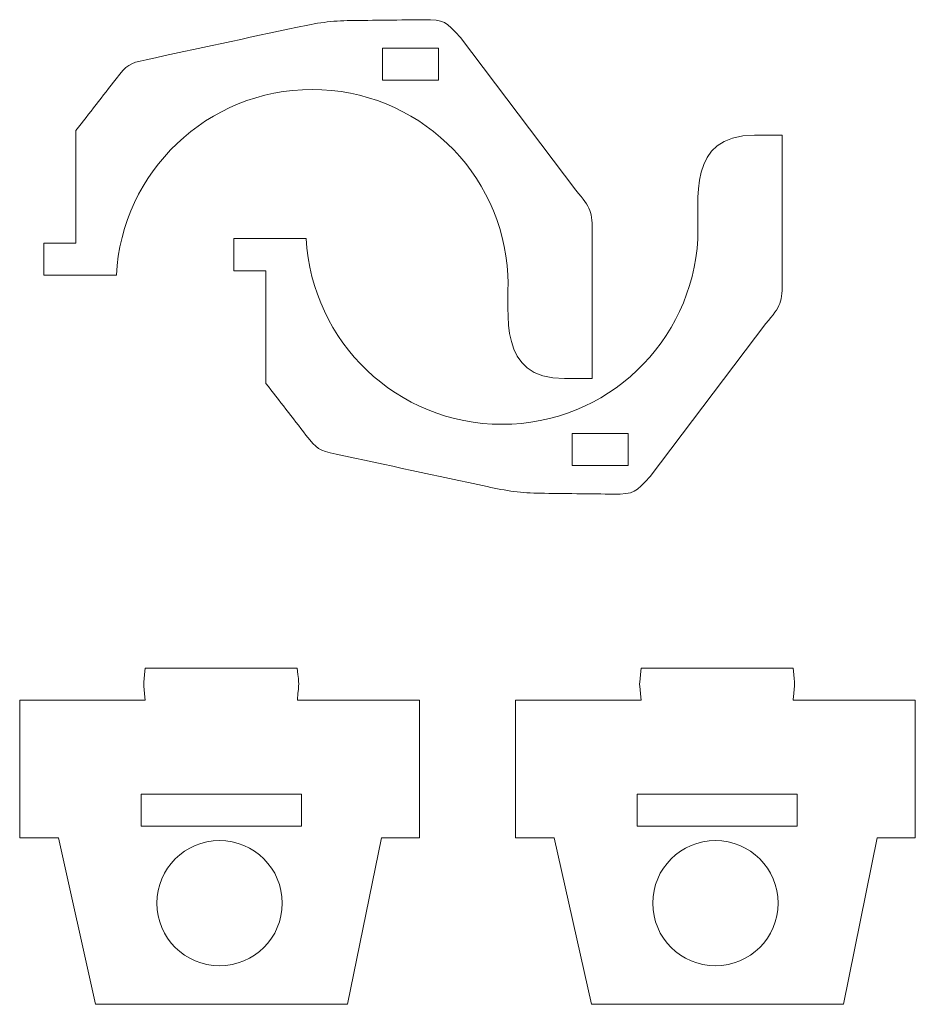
# Model space of a CAD drawing. Header units: millimetres. Extents: x -1094 to 1155, y -1556 to 1707.
# Tile 8 of 149: x 45 to 213, y -1123 to -938. Entities that reach past the tile are written whole.
import ezdxf

# ---------------------------------------------------------------- set-up
doc = ezdxf.new("R2010")
doc.units = ezdxf.units.MM
doc.header["$MEASUREMENT"] = 0
doc.layers.add('Layer 1', color=7, linetype='Continuous')

msp = doc.modelspace()

# ---------------------------------------------------------------- linework, layer by layer
at = {"layer": 'Layer 1', "color": 250, "lineweight": 9}
for points, knots in [([(152.4861, -1005.6118), (152.4861, -1005.6118), (152.4861, -978.6418), (152.4861, -978.6418), (152.4861, -978.6418), (152.4861, -974.1718), (152.2961, -973.7318), (149.4061, -970.3018), (149.4061, -970.3018), (149.4061, -970.3018), (127.7661, -941.6618), (127.7661, -941.6618), (127.7661, -941.6618), (124.9361, -938.6618), (124.8861, -938.3518), (120.7861, -938.3518), (120.7861, -938.3518), (117.1161, -938.4018), (110.9061, -938.4618), (107.2361, -938.5218), (107.2361, -938.5218), (103.6261, -938.5218), (100.7561, -938.9818), (97.2161, -939.7518), (97.2161, -939.7518), (87.7661, -941.7818), (78.3061, -943.8218), (68.8561, -945.8518), (68.8561, -945.8518), (65.5861, -946.5618), (65.2861, -946.7718), (63.2261, -949.4218), (63.2261, -949.4218), (60.7061, -952.6718), (58.2261, -955.8618), (55.7061, -959.1018), (55.7061, -959.1018), (55.7061, -959.1018), (55.6861, -980.2218), (55.6861, -980.2218), (55.6861, -980.2218), (55.6861, -980.2218), (49.6861, -980.2218), (49.6861, -980.2218), (49.6861, -980.2218), (49.6861, -980.2218), (49.6861, -986.2218), (49.6861, -986.2218), (49.6861, -986.2218), (49.6861, -986.2218), (63.2761, -986.2218), (63.2761, -986.2218), (63.2761, -986.2218), (64.2961, -966.8418), (80.3461, -951.4318), (99.9761, -951.4318), (99.9761, -951.4318), (119.6061, -951.4318), (135.6361, -966.8218), (136.6661, -986.2018), (136.6661, -986.2018), (136.9261, -993.5918), (134.5861, -1005.6118), (147.2861, -1005.6118), (147.2861, -1005.6118), (147.2861, -1005.6118), (152.4861, -1005.6118), (152.4861, -1005.6118)], [0, 0, 0, 0, 0.05555556, 0.05555556, 0.05555556, 0.05555556, 0.11111111, 0.11111111, 0.11111111, 0.11111111, 0.16666667, 0.16666667, 0.16666667, 0.16666667, 0.22222222, 0.22222222, 0.22222222, 0.22222222, 0.27777778, 0.27777778, 0.27777778, 0.27777778, 0.33333333, 0.33333333, 0.33333333, 0.33333333, 0.38888889, 0.38888889, 0.38888889, 0.38888889, 0.44444444, 0.44444444, 0.44444444, 0.44444444, 0.5, 0.5, 0.5, 0.5, 0.55555556, 0.55555556, 0.55555556, 0.55555556, 0.61111111, 0.61111111, 0.61111111, 0.61111111, 0.66666667, 0.66666667, 0.66666667, 0.66666667, 0.72222222, 0.72222222, 0.72222222, 0.72222222, 0.77777778, 0.77777778, 0.77777778, 0.77777778, 0.83333333, 0.83333333, 0.83333333, 0.83333333, 0.88888889, 0.88888889, 0.88888889, 0.88888889, 1, 1, 1, 1]), ([(123.6361, -943.7018), (123.6361, -943.7018), (123.6361, -949.7018), (123.6361, -949.7018), (123.6361, -949.7018), (123.6361, -949.7018), (113.1361, -949.7018), (113.1361, -949.7018), (113.1361, -949.7018), (113.1361, -949.7018), (113.1361, -943.7018), (113.1361, -943.7018), (113.1361, -943.7018), (113.1361, -943.7018), (123.6361, -943.7018), (123.6361, -943.7018)], [0, 0, 0, 0, 0.2, 0.2, 0.2, 0.2, 0.4, 0.4, 0.4, 0.4, 0.6, 0.6, 0.6, 0.6, 1, 1, 1, 1]), ([(188.0761, -959.9918), (188.0761, -959.9918), (188.0761, -986.9618), (188.0761, -986.9618), (188.0761, -986.9618), (188.0761, -991.4318), (187.8861, -991.8818), (184.9961, -995.3018), (184.9961, -995.3018), (184.9961, -995.3018), (163.3561, -1023.9418), (163.3561, -1023.9418), (163.3561, -1023.9418), (160.5261, -1026.9418), (160.4661, -1027.2518), (156.3761, -1027.2518), (156.3761, -1027.2518), (152.7061, -1027.2018), (146.4861, -1027.1418), (142.8261, -1027.0818), (142.8261, -1027.0818), (139.2061, -1027.0818), (136.3461, -1026.6218), (132.8061, -1025.8518), (132.8061, -1025.8518), (123.3561, -1023.8218), (113.8961, -1021.7818), (104.4461, -1019.7518), (104.4461, -1019.7518), (101.1761, -1019.0418), (100.8761, -1018.8318), (98.8161, -1016.1818), (98.8161, -1016.1818), (96.2861, -1012.9318), (93.8161, -1009.7418), (91.2961, -1006.5018), (91.2961, -1006.5018), (91.2961, -1006.5018), (91.2761, -985.3818), (91.2761, -985.3818), (91.2761, -985.3818), (91.2761, -985.3818), (85.2761, -985.3818), (85.2761, -985.3818), (85.2761, -985.3818), (85.2761, -985.3818), (85.2761, -979.3818), (85.2761, -979.3818), (85.2761, -979.3818), (85.2761, -979.3818), (98.8661, -979.3818), (98.8661, -979.3818), (98.8661, -979.3818), (99.8861, -998.7718), (115.9361, -1014.1718), (135.5661, -1014.1718), (135.5661, -1014.1718), (155.1961, -1014.1718), (171.2261, -998.7818), (172.2561, -979.4118), (172.2561, -979.4118), (172.5161, -972.0118), (170.1761, -959.9918), (182.8761, -959.9918), (182.8761, -959.9918), (182.8761, -959.9918), (188.0761, -959.9918), (188.0761, -959.9918)], [0, 0, 0, 0, 0.05555556, 0.05555556, 0.05555556, 0.05555556, 0.11111111, 0.11111111, 0.11111111, 0.11111111, 0.16666667, 0.16666667, 0.16666667, 0.16666667, 0.22222222, 0.22222222, 0.22222222, 0.22222222, 0.27777778, 0.27777778, 0.27777778, 0.27777778, 0.33333333, 0.33333333, 0.33333333, 0.33333333, 0.38888889, 0.38888889, 0.38888889, 0.38888889, 0.44444444, 0.44444444, 0.44444444, 0.44444444, 0.5, 0.5, 0.5, 0.5, 0.55555556, 0.55555556, 0.55555556, 0.55555556, 0.61111111, 0.61111111, 0.61111111, 0.61111111, 0.66666667, 0.66666667, 0.66666667, 0.66666667, 0.72222222, 0.72222222, 0.72222222, 0.72222222, 0.77777778, 0.77777778, 0.77777778, 0.77777778, 0.83333333, 0.83333333, 0.83333333, 0.83333333, 0.88888889, 0.88888889, 0.88888889, 0.88888889, 1, 1, 1, 1]), ([(159.2261, -1021.9018), (159.2261, -1021.9018), (159.2261, -1015.9018), (159.2261, -1015.9018), (159.2261, -1015.9018), (159.2261, -1015.9018), (148.7261, -1015.9018), (148.7261, -1015.9018), (148.7261, -1015.9018), (148.7261, -1015.9018), (148.7261, -1021.9018), (148.7261, -1021.9018), (148.7261, -1021.9018), (148.7261, -1021.9018), (159.2261, -1021.9018), (159.2261, -1021.9018)], [0, 0, 0, 0, 0.2, 0.2, 0.2, 0.2, 0.4, 0.4, 0.4, 0.4, 0.6, 0.6, 0.6, 0.6, 1, 1, 1, 1]), ([(97.2061, -1065.7418), (97.5461, -1062.1118), (97.5461, -1063.5418), (97.1961, -1059.8818), (97.1961, -1059.8818), (97.1961, -1059.8818), (68.6961, -1059.8818), (68.6961, -1059.8818), (68.6961, -1059.8818), (68.3361, -1063.5918), (68.3361, -1062.0718), (68.6961, -1065.8818), (68.6961, -1065.8818), (68.6961, -1065.8818), (45.1561, -1065.8818), (45.1561, -1065.8818), (45.1561, -1065.8818), (45.1561, -1065.8818), (45.1561, -1091.6318), (45.1561, -1091.6318), (45.1561, -1091.6318), (45.1561, -1091.6318), (52.4161, -1091.6318), (52.4161, -1091.6318), (52.4161, -1091.6318), (52.4161, -1091.6318), (59.3761, -1122.8518), (59.3761, -1122.8518), (59.3761, -1122.8518), (59.3761, -1122.8518), (106.6261, -1122.8518), (106.6261, -1122.8518), (106.6261, -1122.8518), (106.6261, -1122.8518), (112.9561, -1091.6318), (112.9561, -1091.6318), (112.9561, -1091.6318), (112.9561, -1091.6318), (120.0961, -1091.6318), (120.0961, -1091.6318), (120.0961, -1091.6318), (120.0961, -1091.6318), (120.0961, -1065.8818), (120.0961, -1065.8818), (120.0961, -1065.8818), (120.0961, -1065.8818), (97.3161, -1065.8818), (97.3161, -1065.8818), (97.3161, -1065.8818), (97.1661, -1065.8818), (97.1861, -1065.8918), (97.2061, -1065.7418)], [0, 0, 0, 0, 0.07142857, 0.07142857, 0.07142857, 0.07142857, 0.14285714, 0.14285714, 0.14285714, 0.14285714, 0.21428571, 0.21428571, 0.21428571, 0.21428571, 0.28571429, 0.28571429, 0.28571429, 0.28571429, 0.35714286, 0.35714286, 0.35714286, 0.35714286, 0.42857143, 0.42857143, 0.42857143, 0.42857143, 0.5, 0.5, 0.5, 0.5, 0.57142857, 0.57142857, 0.57142857, 0.57142857, 0.64285714, 0.64285714, 0.64285714, 0.64285714, 0.71428571, 0.71428571, 0.71428571, 0.71428571, 0.78571429, 0.78571429, 0.78571429, 0.78571429, 0.85714286, 0.85714286, 0.85714286, 0.85714286, 1, 1, 1, 1]), ([(190.1361, -1065.7418), (190.4761, -1062.1118), (190.4761, -1063.5518), (190.1261, -1059.8818), (190.1261, -1059.8818), (190.1261, -1059.8818), (161.6261, -1059.8818), (161.6261, -1059.8818), (161.6261, -1059.8818), (161.2661, -1063.5918), (161.2761, -1062.0718), (161.6261, -1065.8818), (161.6261, -1065.8818), (161.6261, -1065.8818), (138.0861, -1065.8818), (138.0861, -1065.8818), (138.0861, -1065.8818), (138.0861, -1065.8818), (138.0861, -1091.6318), (138.0861, -1091.6318), (138.0861, -1091.6318), (138.0861, -1091.6318), (145.3461, -1091.6318), (145.3461, -1091.6318), (145.3461, -1091.6318), (145.3461, -1091.6318), (152.3061, -1122.8518), (152.3061, -1122.8518), (152.3061, -1122.8518), (152.3061, -1122.8518), (199.5561, -1122.8518), (199.5561, -1122.8518), (199.5561, -1122.8518), (199.5561, -1122.8518), (205.8861, -1091.6318), (205.8861, -1091.6318), (205.8861, -1091.6318), (205.8861, -1091.6318), (213.0261, -1091.6318), (213.0261, -1091.6318), (213.0261, -1091.6318), (213.0261, -1091.6318), (213.0261, -1065.8818), (213.0261, -1065.8818), (213.0261, -1065.8818), (213.0261, -1065.8818), (190.2561, -1065.8818), (190.2561, -1065.8818), (190.2561, -1065.8818), (190.0961, -1065.8818), (190.1261, -1065.9018), (190.1361, -1065.7418)], [0, 0, 0, 0, 0.07142857, 0.07142857, 0.07142857, 0.07142857, 0.14285714, 0.14285714, 0.14285714, 0.14285714, 0.21428571, 0.21428571, 0.21428571, 0.21428571, 0.28571429, 0.28571429, 0.28571429, 0.28571429, 0.35714286, 0.35714286, 0.35714286, 0.35714286, 0.42857143, 0.42857143, 0.42857143, 0.42857143, 0.5, 0.5, 0.5, 0.5, 0.57142857, 0.57142857, 0.57142857, 0.57142857, 0.64285714, 0.64285714, 0.64285714, 0.64285714, 0.71428571, 0.71428571, 0.71428571, 0.71428571, 0.78571429, 0.78571429, 0.78571429, 0.78571429, 0.85714286, 0.85714286, 0.85714286, 0.85714286, 1, 1, 1, 1]), ([(97.9461, -1083.4818), (97.9461, -1083.4818), (97.9461, -1089.4818), (97.9461, -1089.4818), (97.9461, -1089.4818), (97.9461, -1089.4818), (67.9461, -1089.4818), (67.9461, -1089.4818), (67.9461, -1089.4818), (67.9461, -1089.4818), (67.9461, -1083.4818), (67.9461, -1083.4818), (67.9461, -1083.4818), (67.9461, -1083.4818), (97.9461, -1083.4818), (97.9461, -1083.4818)], [0, 0, 0, 0, 0.2, 0.2, 0.2, 0.2, 0.4, 0.4, 0.4, 0.4, 0.6, 0.6, 0.6, 0.6, 1, 1, 1, 1]), ([(190.8761, -1083.4818), (190.8761, -1083.4818), (190.8761, -1089.4818), (190.8761, -1089.4818), (190.8761, -1089.4818), (190.8761, -1089.4818), (160.8761, -1089.4818), (160.8761, -1089.4818), (160.8761, -1089.4818), (160.8761, -1089.4818), (160.8761, -1083.4818), (160.8761, -1083.4818), (160.8761, -1083.4818), (160.8761, -1083.4818), (190.8761, -1083.4818), (190.8761, -1083.4818)], [0, 0, 0, 0, 0.2, 0.2, 0.2, 0.2, 0.4, 0.4, 0.4, 0.4, 0.6, 0.6, 0.6, 0.6, 1, 1, 1, 1]), ([(94.3661, -1103.9018), (94.3661, -1110.3818), (89.1061, -1115.6318), (82.6261, -1115.6318), (82.6261, -1115.6318), (76.1461, -1115.6318), (70.8861, -1110.3818), (70.8861, -1103.9018), (70.8861, -1103.9018), (70.8861, -1097.4218), (76.1461, -1092.1618), (82.6261, -1092.1618), (82.6261, -1092.1618), (89.1061, -1092.1618), (94.3661, -1097.4218), (94.3661, -1103.9018)], [0, 0, 0, 0, 0.2, 0.2, 0.2, 0.2, 0.4, 0.4, 0.4, 0.4, 0.6, 0.6, 0.6, 0.6, 1, 1, 1, 1]), ([(187.2961, -1103.9018), (187.2961, -1110.3818), (182.0361, -1115.6318), (175.5561, -1115.6318), (175.5561, -1115.6318), (169.0761, -1115.6318), (163.8161, -1110.3818), (163.8161, -1103.9018), (163.8161, -1103.9018), (163.8161, -1097.4218), (169.0761, -1092.1618), (175.5561, -1092.1618), (175.5561, -1092.1618), (182.0361, -1092.1618), (187.2961, -1097.4218), (187.2961, -1103.9018)], [0, 0, 0, 0, 0.2, 0.2, 0.2, 0.2, 0.4, 0.4, 0.4, 0.4, 0.6, 0.6, 0.6, 0.6, 1, 1, 1, 1])]:
    msp.add_open_spline(points, degree=3, knots=knots, dxfattribs=at)

doc.saveas('drawing.dxf')
